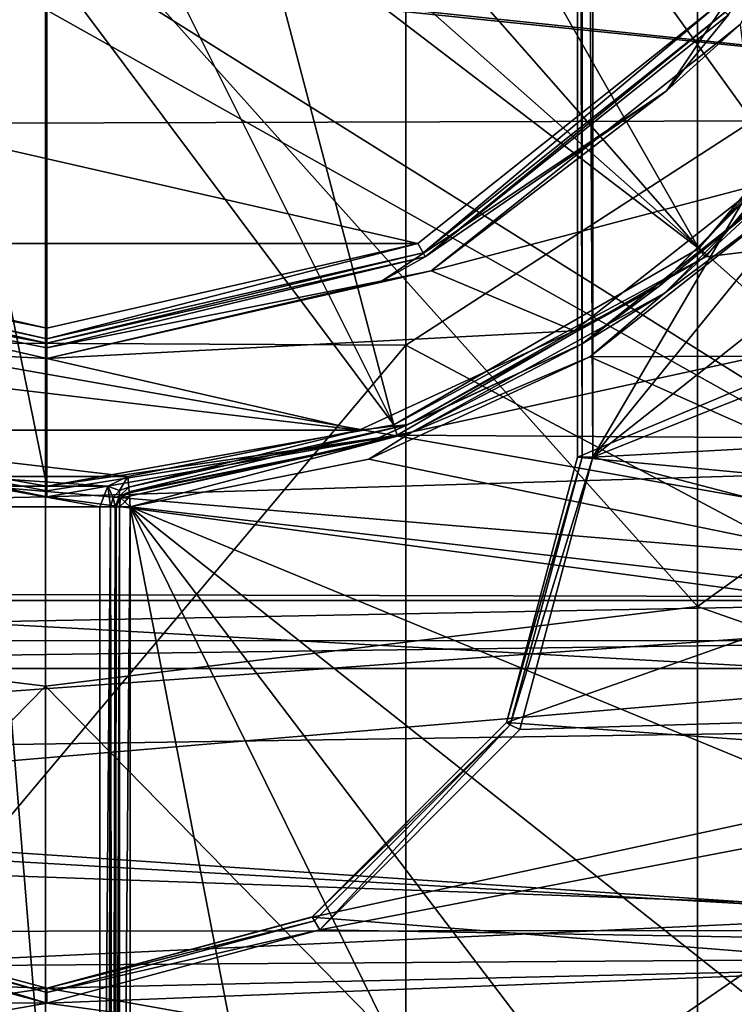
# Model space of a CAD drawing. Extents: x -252 to 252, y -10 to 987.
# Tile 41 of 256: x -0.18 to 4.53, y 71.39 to 77.88. Entities that reach past the tile are written whole.
import ezdxf

# ---------------------------------------------------------------- set-up
doc = ezdxf.new("R2010")
doc.units = 0
doc.header["$LTSCALE"] = 65.185185
for name, color, linetype in [('208', 7, 'CONTINUOUS'), ('212', 7, 'CONTINUOUS'), ('227', 7, 'CONTINUOUS'), ('234', 7, 'CONTINUOUS'), ('235', 7, 'CONTINUOUS'), ('236', 7, 'CONTINUOUS'), ('238', 7, 'CONTINUOUS'), ('240', 7, 'CONTINUOUS'), ('2651', 7, 'CONTINUOUS'), ('2664', 7, 'CONTINUOUS'), ('2665', 7, 'CONTINUOUS'), ('280', 7, 'CONTINUOUS'), ('286', 7, 'CONTINUOUS'), ('293', 7, 'CONTINUOUS'), ('294', 7, 'CONTINUOUS'), ('295', 7, 'CONTINUOUS'), ('318', 7, 'CONTINUOUS'), ('319', 7, 'CONTINUOUS'), ('320', 7, 'CONTINUOUS'), ('3524', 7, 'CONTINUOUS'), ('3527', 7, 'CONTINUOUS'), ('3530', 7, 'CONTINUOUS'), ('3627', 7, 'CONTINUOUS'), ('3633', 7, 'CONTINUOUS'), ('3638', 7, 'CONTINUOUS'), ('3640', 7, 'CONTINUOUS'), ('3665', 7, 'CONTINUOUS'), ('3666', 7, 'CONTINUOUS'), ('389', 7, 'CONTINUOUS'), ('390', 7, 'CONTINUOUS'), ('391', 7, 'CONTINUOUS'), ('392', 7, 'CONTINUOUS'), ('58', 7, 'CONTINUOUS'), ('61', 7, 'CONTINUOUS')]:
    doc.layers.add(name, color=color, linetype=linetype)

msp = doc.modelspace()

# ---------------------------------------------------------------- linework, layer by layer
at = {"layer": '208', "color": 7, "linetype": 'CONTINUOUS'}
for points in [[(6.9326, 74.0549, 0.5), (6.9326, 88.9451, 0.5), (2.6837, 83.0513, 0.5), (6.9326, 74.0549, 0.5)], [(3.1, 81.4999, 0.5), (6.9326, 74.0549, 0.5), (2.6837, 83.0513, 0.5), (3.1, 81.4999, 0.5)], [(2.6836, 79.9485, 0.5), (6.9326, 74.0549, 0.5), (3.1, 81.4999, 0.5), (2.6836, 79.9485, 0.5)], [(1.5459, 78.8131, 0.5), (6.9326, 74.0549, 0.5), (2.6836, 79.9485, 0.5), (1.5459, 78.8131, 0.5)], [(-6.9326, 74.0549, 0.5), (6.9326, 74.0549, 0.5), (-1.5461, 78.8132, 0.5), (-6.9326, 74.0549, 0.5)], [(-1.5461, 78.8132, 0.5), (6.9326, 74.0549, 0.5), (0, 78.4, 0.5), (-1.5461, 78.8132, 0.5)], [(0, 78.4, 0.5), (6.9326, 74.0549, 0.5), (1.5459, 78.8131, 0.5), (0, 78.4, 0.5)]]:
    msp.add_3dface(points, dxfattribs=at)
at = {"layer": '212', "color": 7, "linetype": 'CONTINUOUS'}
for points in [[(-2.4459, 76.407, -11), (-4.4152, 77.9749, -11), (2.446, 76.407, -11), (-2.4459, 76.407, -11)], [(2.446, 76.407, -11), (-4.4152, 77.9749, -11), (4.4152, 77.9749, -11), (2.446, 76.407, -11)], [(4.8432, 76.6558, -11), (8.2104, 75.6814, -11), (3.5819, 75.6613, -11), (4.8432, 76.6558, -11)], [(0, 75.85, -11), (-2.4459, 76.407, -11), (2.446, 76.407, -11), (0, 75.85, -11)], [(8.2104, 75.6814, -11), (7.6781, 73.847, -11), (3.5819, 75.6613, -11), (8.2104, 75.6814, -11)], [(3.5819, 75.6613, -11), (7.6781, 73.847, -11), (2.1223, 74.9872, -11), (3.5819, 75.6613, -11)], [(2.1223, 74.9872, -11), (7.6781, 73.847, -11), (0.55, 74.6721, -11), (2.1223, 74.9872, -11)], [(6.0381, 70.327, -11), (4.9746, 68.8508, -11), (0.55, 74.6721, -11), (6.0381, 70.327, -11)], [(6.9544, 72.0329, -11), (6.0381, 70.327, -11), (0.55, 74.6721, -11), (6.9544, 72.0329, -11)], [(7.6781, 73.847, -11), (6.9544, 72.0329, -11), (0.55, 74.6721, -11), (7.6781, 73.847, -11)], [(4.9746, 68.8508, -11), (3.9385, 67.7797, -11), (0.55, 74.6721, -11), (4.9746, 68.8508, -11)], [(2.1137, 66.5734, -11), (0.55, 66.1313, -11), (0.55, 74.6721, -11), (2.1137, 66.5734, -11)], [(3.9385, 67.7797, -11), (2.1137, 66.5734, -11), (0.55, 74.6721, -11), (3.9385, 67.7797, -11)]]:
    msp.add_3dface(points, dxfattribs=at)
at = {"layer": '227', "color": 7, "linetype": 'CONTINUOUS'}
for points in [[(-6.9326, 73.6075, 0.2232), (-6.5351, 72.4648, -1.8406), (6.9326, 73.6075, 0.2232), (-6.9326, 73.6075, 0.2232)], [(6.9326, 73.6075, 0.2232), (-6.5351, 72.4648, -1.8406), (6.3513, 72.0054, -2.5666), (6.9326, 73.6075, 0.2232)], [(-6.5351, 72.4648, -1.8406), (-6.0979, 71.4273, -3.4143), (6.3513, 72.0054, -2.5666), (-6.5351, 72.4648, -1.8406)], [(6.3513, 72.0054, -2.5666), (-6.0979, 71.4273, -3.4143), (5.8437, 70.9017, -4.1302), (6.3513, 72.0054, -2.5666)], [(-6.0979, 71.4273, -3.4143), (-5.1213, 69.6425, -5.6696), (5.8437, 70.9017, -4.1302), (-6.0979, 71.4273, -3.4143)]]:
    msp.add_3dface(points, dxfattribs=at)
at = {"layer": '234', "color": 7, "linetype": 'CONTINUOUS'}
for points in [[(4.5719, 77.8506, -15), (4.7018, 76.7973, -15), (2.5334, 76.2271, -15), (4.5719, 77.8506, -15)], [(4.7018, 76.7973, -15), (3.4774, 75.8318, -15), (2.5334, 76.2271, -15), (4.7018, 76.7973, -15)], [(0, 75.65, -15), (-3.4773, 75.8318, -15), (-2.5333, 76.2271, -15), (0, 75.65, -15)], [(2.5334, 76.2271, -15), (3.4774, 75.8318, -15), (0, 75.65, -15), (2.5334, 76.2271, -15)], [(-2.0603, 75.1774, -15), (-3.4773, 75.8318, -15), (2.0603, 75.1774, -15), (-2.0603, 75.1774, -15)], [(2.0603, 75.1774, -15), (-3.4773, 75.8318, -15), (0, 75.65, -15), (2.0603, 75.1774, -15)], [(3.4774, 75.8318, -15), (2.0603, 75.1774, -15), (0, 75.65, -15), (3.4774, 75.8318, -15)], [(0.5339, 74.8715, -15), (-2.0603, 75.1774, -15), (2.0603, 75.1774, -15), (0.5339, 74.8715, -15)], [(-0.5339, 74.8715, -15), (-2.0603, 75.1774, -15), (0.5339, 74.8715, -15), (-0.5339, 74.8715, -15)], [(0.4029, 74.8076, -15), (-0.5339, 74.8715, -15), (0.5339, 74.8715, -15), (0.4029, 74.8076, -15)], [(-0.4032, 74.808, -15), (-0.5339, 74.8715, -15), (0.4029, 74.8076, -15), (-0.4032, 74.808, -15)], [(0.35, 74.6721, -15), (-0.4032, 74.808, -15), (0.4029, 74.8076, -15), (0.35, 74.6721, -15)], [(-0.35, 74.6721, -15), (-0.4032, 74.808, -15), (0.35, 74.6721, -15), (-0.35, 74.6721, -15)], [(0.35, 66.1126, -15), (-0.35, 74.6721, -15), (0.35, 74.6721, -15), (0.35, 66.1126, -15)], [(-0.35, 66.1126, -15), (-0.35, 74.6721, -15), (0.35, 66.1126, -15), (-0.35, 66.1126, -15)]]:
    msp.add_3dface(points, dxfattribs=at)
at = {"layer": '235', "color": 7, "linetype": 'CONTINUOUS'}
for points in [[(4.4955, 77.9149, -11.1), (2.4948, 76.3194, -14.9), (2.4948, 76.3194, -11.1), (4.4955, 77.9149, -11.1)], [(4.4955, 77.9149, -14.9), (2.4948, 76.3194, -14.9), (4.4955, 77.9149, -11.1), (4.4955, 77.9149, -14.9)], [(2.4948, 76.3194, -11.1), (0, 75.75, -14.9), (0, 75.75, -11.1), (2.4948, 76.3194, -11.1)], [(2.4948, 76.3194, -14.9), (0, 75.75, -14.9), (2.4948, 76.3194, -11.1), (2.4948, 76.3194, -14.9)]]:
    msp.add_3dface(points, dxfattribs=at)
at = {"layer": '236', "color": 7, "linetype": 'CONTINUOUS'}
for points in [[(0, 75.75, -11.1), (0, 75.75, -14.9), (-2.4948, 76.3194, -14.9), (0, 75.75, -11.1)], [(0, 75.75, -11.1), (-2.4948, 76.3194, -14.9), (-2.4948, 76.3194, -11.1), (0, 75.75, -11.1)]]:
    msp.add_3dface(points, dxfattribs=at)
at = {"layer": '238', "color": 7, "linetype": 'CONTINUOUS'}
for points in [[(3.5304, 75.7468, -14.9), (4.773, 76.727, -14.9), (3.5304, 75.7468, -11.1), (3.5304, 75.7468, -14.9)], [(3.5304, 75.7468, -11.1), (4.773, 76.727, -14.9), (4.773, 76.727, -11.1), (3.5304, 75.7468, -11.1)], [(2.0937, 75.0829, -14.9), (3.5304, 75.7468, -14.9), (2.0937, 75.0829, -11.1), (2.0937, 75.0829, -14.9)], [(2.0937, 75.0829, -11.1), (3.5304, 75.7468, -14.9), (3.5304, 75.7468, -11.1), (2.0937, 75.0829, -11.1)], [(0.542, 74.7718, -11.1), (2.0937, 75.0829, -14.9), (2.0937, 75.0829, -11.1), (0.542, 74.7718, -11.1)], [(0.542, 74.7718, -14.9), (2.0937, 75.0829, -14.9), (0.542, 74.7718, -11.1), (0.542, 74.7718, -14.9)]]:
    msp.add_3dface(points, dxfattribs=at)
at = {"layer": '240', "color": 7, "linetype": 'CONTINUOUS'}
for points in [[(6.9326, 74.0549, 0.5), (-6.9326, 73.7885, 0.4231), (6.9326, 73.7919, 0.4252), (6.9326, 74.0549, 0.5)], [(6.9326, 74.0549, 0.5), (-6.9326, 74.0549, 0.5), (-6.9326, 73.7885, 0.4231), (6.9326, 74.0549, 0.5)], [(-6.9326, 73.6075, 0.2232), (6.9326, 73.6075, 0.2232), (6.9326, 73.7919, 0.4252), (-6.9326, 73.6075, 0.2232)], [(-6.9326, 73.7885, 0.4231), (-6.9326, 73.6075, 0.2232), (6.9326, 73.7919, 0.4252), (-6.9326, 73.7885, 0.4231)]]:
    msp.add_3dface(points, dxfattribs=at)
at = {"layer": '2651', "color": 7, "linetype": 'CONTINUOUS'}
for points in [[(3.6, 75, -64.5), (10.188, 86.2229, -64.5), (3.6, 88, -64.5), (3.6, 75, -64.5)], [(10.5994, 83.6123, -64.5), (10.188, 86.2229, -64.5), (3.6, 75, -64.5), (10.5994, 83.6123, -64.5)], [(10.7493, 80.6441, -64.5), (10.5994, 83.6123, -64.5), (3.6, 75, -64.5), (10.7493, 80.6441, -64.5)], [(10.5888, 77.789, -64.5), (10.7493, 80.6441, -64.5), (3.6, 75, -64.5), (10.5888, 77.789, -64.5)], [(10.2053, 75.3598, -64.5), (10.5888, 77.789, -64.5), (3.6, 75, -64.5), (10.2053, 75.3598, -64.5)], [(9.7143, 73.4019, -64.5), (10.2053, 75.3598, -64.5), (3.6, 75, -64.5), (9.7143, 73.4019, -64.5)], [(9.7143, 73.4019, -64.5), (3.6, 75, -64.5), (3.1197, 73.2037, -64.5), (9.7143, 73.4019, -64.5)], [(9.1577, 71.7593, -64.5), (9.7143, 73.4019, -64.5), (1.8012, 71.8832, -64.5), (9.1577, 71.7593, -64.5)], [(1.8012, 71.8832, -64.5), (9.7143, 73.4019, -64.5), (3.1197, 73.2037, -64.5), (1.8012, 71.8832, -64.5)], [(-1.8013, 71.8833, -64.5), (-9.0324, 71.4406, -64.5), (-0.0001, 71.4, -64.5), (-1.8013, 71.8833, -64.5)], [(-0.0001, 71.4, -64.5), (9.1577, 71.7593, -64.5), (1.8012, 71.8832, -64.5), (-0.0001, 71.4, -64.5)], [(8.5034, 70.2431, -64.5), (9.1577, 71.7593, -64.5), (-0.0001, 71.4, -64.5), (8.5034, 70.2431, -64.5)], [(-9.0324, 71.4406, -64.5), (-8.3527, 69.9376, -64.5), (-0.0001, 71.4, -64.5), (-9.0324, 71.4406, -64.5)], [(-8.3527, 69.9376, -64.5), (8.5034, 70.2431, -64.5), (-0.0001, 71.4, -64.5), (-8.3527, 69.9376, -64.5)]]:
    msp.add_3dface(points, dxfattribs=at)
at = {"layer": '2664', "color": 7, "linetype": 'CONTINUOUS'}
for points in [[(3.5, 88, -64.6), (3.5, 88, -68.3), (3.5, 75, -68.3), (3.5, 88, -64.6)], [(3.5, 75, -64.6), (3.5, 88, -64.6), (3.5, 75, -68.3), (3.5, 75, -64.6)]]:
    msp.add_3dface(points, dxfattribs=at)
at = {"layer": '2665', "color": 7, "linetype": 'CONTINUOUS'}
for points in [[(3.0311, 73.25, -64.6), (3.5, 75, -64.6), (3.0312, 73.2505, -68.3), (3.0311, 73.25, -64.6)], [(3.5, 75, -64.6), (3.5, 75, -68.3), (3.0312, 73.2505, -68.3), (3.5, 75, -64.6)], [(1.7495, 71.9688, -68.3), (3.0311, 73.25, -64.6), (3.0312, 73.2505, -68.3), (1.7495, 71.9688, -68.3)], [(1.75, 71.9689, -64.6), (3.0311, 73.25, -64.6), (1.7495, 71.9688, -68.3), (1.75, 71.9689, -64.6)], [(-1.75, 71.9689, -64.6), (0, 71.5, -64.6), (-1.7495, 71.9688, -68.3), (-1.75, 71.9689, -64.6)], [(-1.7495, 71.9688, -68.3), (0, 71.5, -64.6), (0, 71.5, -68.3), (-1.7495, 71.9688, -68.3)], [(0, 71.5, -68.3), (1.75, 71.9689, -64.6), (1.7495, 71.9688, -68.3), (0, 71.5, -68.3)], [(0, 71.5, -64.6), (1.75, 71.9689, -64.6), (0, 71.5, -68.3), (0, 71.5, -64.6)]]:
    msp.add_3dface(points, dxfattribs=at)
at = {"layer": '280', "color": 7, "linetype": 'CONTINUOUS'}
for points in [[(0.45, 74.6721, -11.1), (0.45, 66.1313, -11.1), (0.45, 74.6721, -14.9), (0.45, 74.6721, -11.1)], [(0.45, 66.1313, -11.1), (0.45, 66.1313, -14.9), (0.45, 74.6721, -14.9), (0.45, 66.1313, -11.1)]]:
    msp.add_3dface(points, dxfattribs=at)
at = {"layer": '286', "color": 7, "linetype": 'CONTINUOUS'}
for points in [[(0.4765, 74.7399, -14.9), (0.542, 74.7718, -14.9), (0.4765, 74.7399, -11.1), (0.4765, 74.7399, -14.9)], [(0.542, 74.7718, -14.9), (0.542, 74.7718, -11.1), (0.4765, 74.7399, -11.1), (0.542, 74.7718, -14.9)], [(0.45, 74.6721, -11.1), (0.45, 74.6721, -14.9), (0.4765, 74.7399, -14.9), (0.45, 74.6721, -11.1)], [(0.45, 74.6721, -11.1), (0.4765, 74.7399, -14.9), (0.4765, 74.7399, -11.1), (0.45, 74.6721, -11.1)]]:
    msp.add_3dface(points, dxfattribs=at)
at = {"layer": '293', "color": 7, "linetype": 'CONTINUOUS'}
for points in [[(0.4025, 66.1214, -14.9851), (0.35, 66.1126, -15), (0.4207, 74.6721, -14.9707), (0.4025, 66.1214, -14.9851)], [(0.35, 66.1126, -15), (0.35, 74.6721, -15), (0.4207, 74.6721, -14.9707), (0.35, 66.1126, -15)], [(0.4335, 66.1276, -14.9551), (0.4025, 66.1214, -14.9851), (0.4207, 74.6721, -14.9707), (0.4335, 66.1276, -14.9551)], [(0.45, 74.6721, -14.9), (0.4335, 66.1276, -14.9551), (0.4207, 74.6721, -14.9707), (0.45, 74.6721, -14.9)], [(0.45, 74.6721, -14.9), (0.45, 66.1313, -14.9), (0.4335, 66.1276, -14.9551), (0.45, 74.6721, -14.9)]]:
    msp.add_3dface(points, dxfattribs=at)
at = {"layer": '294', "color": 7, "linetype": 'CONTINUOUS'}
for points in [[(0.4029, 74.8076, -15), (0.5339, 74.8715, -15), (0.4795, 74.7805, -14.9707), (0.4029, 74.8076, -15)], [(0.4795, 74.7805, -14.9707), (0.5339, 74.8715, -15), (0.5396, 74.801, -14.9707), (0.4795, 74.7805, -14.9707)], [(0.35, 74.6721, -15), (0.4029, 74.8076, -15), (0.4207, 74.6721, -14.9707), (0.35, 74.6721, -15)], [(0.4363, 74.7337, -14.9707), (0.4029, 74.8076, -15), (0.4795, 74.7805, -14.9707), (0.4363, 74.7337, -14.9707)], [(0.4207, 74.6721, -14.9707), (0.4029, 74.8076, -15), (0.4363, 74.7337, -14.9707), (0.4207, 74.6721, -14.9707)], [(0.4765, 74.7399, -14.9), (0.4363, 74.7337, -14.9707), (0.4795, 74.7805, -14.9707), (0.4765, 74.7399, -14.9)], [(0.542, 74.7718, -14.9), (0.4765, 74.7399, -14.9), (0.5396, 74.801, -14.9707), (0.542, 74.7718, -14.9)], [(0.4765, 74.7399, -14.9), (0.4795, 74.7805, -14.9707), (0.5396, 74.801, -14.9707), (0.4765, 74.7399, -14.9)], [(0.45, 74.6721, -14.9), (0.4207, 74.6721, -14.9707), (0.4363, 74.7337, -14.9707), (0.45, 74.6721, -14.9)], [(0.4765, 74.7399, -14.9), (0.45, 74.6721, -14.9), (0.4363, 74.7337, -14.9707), (0.4765, 74.7399, -14.9)]]:
    msp.add_3dface(points, dxfattribs=at)
at = {"layer": '295', "color": 7, "linetype": 'CONTINUOUS'}
for points in [[(4.773, 76.727, -14.9), (4.0372, 76.127, -14.9707), (5.373, 77.4628, -14.9707), (4.773, 76.727, -14.9)], [(4.0372, 76.127, -14.9707), (4.7018, 76.7973, -15), (5.373, 77.4628, -14.9707), (4.0372, 76.127, -14.9707)], [(3.4774, 75.8318, -15), (4.7018, 76.7973, -15), (4.0372, 76.127, -14.9707), (3.4774, 75.8318, -15)], [(4.773, 76.727, -14.9), (3.5304, 75.7468, -14.9), (4.0372, 76.127, -14.9707), (4.773, 76.727, -14.9)], [(3.5304, 75.7468, -14.9), (2.3825, 75.2158, -14.9707), (4.0372, 76.127, -14.9707), (3.5304, 75.7468, -14.9)], [(2.3825, 75.2158, -14.9707), (3.4774, 75.8318, -15), (4.0372, 76.127, -14.9707), (2.3825, 75.2158, -14.9707)], [(2.0603, 75.1774, -15), (3.4774, 75.8318, -15), (2.3825, 75.2158, -14.9707), (2.0603, 75.1774, -15)], [(3.5304, 75.7468, -14.9), (2.0937, 75.0829, -14.9), (2.3825, 75.2158, -14.9707), (3.5304, 75.7468, -14.9)], [(0.542, 74.7718, -14.9), (0.5396, 74.801, -14.9707), (2.3825, 75.2158, -14.9707), (0.542, 74.7718, -14.9)], [(0.5396, 74.801, -14.9707), (2.0603, 75.1774, -15), (2.3825, 75.2158, -14.9707), (0.5396, 74.801, -14.9707)], [(2.0937, 75.0829, -14.9), (0.542, 74.7718, -14.9), (2.3825, 75.2158, -14.9707), (2.0937, 75.0829, -14.9)], [(0.5339, 74.8715, -15), (2.0603, 75.1774, -15), (0.5396, 74.801, -14.9707), (0.5339, 74.8715, -15)]]:
    msp.add_3dface(points, dxfattribs=at)
at = {"layer": '318', "color": 7, "linetype": 'CONTINUOUS'}
for points in [[(0.45, 66.1313, -11.1), (0.45, 74.6721, -11.1), (0.4573, 74.6721, -11.0626), (0.45, 66.1313, -11.1)], [(0.4794, 66.1313, -11.0292), (0.45, 66.1313, -11.1), (0.4787, 74.6721, -11.0299), (0.4794, 66.1313, -11.0292)], [(0.4787, 74.6721, -11.0299), (0.45, 66.1313, -11.1), (0.4573, 74.6721, -11.0626), (0.4787, 74.6721, -11.0299)], [(0.55, 74.6721, -11), (0.4794, 66.1313, -11.0292), (0.4787, 74.6721, -11.0299), (0.55, 74.6721, -11)], [(0.55, 74.6721, -11), (0.55, 66.1313, -11), (0.4794, 66.1313, -11.0292), (0.55, 74.6721, -11)]]:
    msp.add_3dface(points, dxfattribs=at)
at = {"layer": '319', "color": 7, "linetype": 'CONTINUOUS'}
for points in [[(0.4765, 74.7399, -11.1), (0.542, 74.7718, -11.1), (0.5422, 74.7644, -11.0624), (0.4765, 74.7399, -11.1)], [(0.4864, 74.7308, -11.05), (0.4765, 74.7399, -11.1), (0.5422, 74.7644, -11.0624), (0.4864, 74.7308, -11.05)], [(0.5442, 74.7428, -11.0295), (0.4864, 74.7308, -11.05), (0.5422, 74.7644, -11.0624), (0.5442, 74.7428, -11.0295)], [(0.45, 74.6721, -11.1), (0.4765, 74.7399, -11.1), (0.4864, 74.7308, -11.05), (0.45, 74.6721, -11.1)], [(0.4573, 74.6721, -11.0626), (0.45, 74.6721, -11.1), (0.4864, 74.7308, -11.05), (0.4573, 74.6721, -11.0626)], [(0.4787, 74.6721, -11.0299), (0.4573, 74.6721, -11.0626), (0.4864, 74.7308, -11.05), (0.4787, 74.6721, -11.0299)], [(0.4787, 74.6721, -11.0299), (0.4864, 74.7308, -11.05), (0.5133, 74.706, -11.0134), (0.4787, 74.6721, -11.0299)], [(0.55, 74.6721, -11), (0.4787, 74.6721, -11.0299), (0.5133, 74.706, -11.0134), (0.55, 74.6721, -11)], [(0.5133, 74.706, -11.0134), (0.4864, 74.7308, -11.05), (0.5442, 74.7428, -11.0295), (0.5133, 74.706, -11.0134)], [(0.55, 74.6721, -11), (0.5133, 74.706, -11.0134), (0.5442, 74.7428, -11.0295), (0.55, 74.6721, -11)]]:
    msp.add_3dface(points, dxfattribs=at)
at = {"layer": '320', "color": 7, "linetype": 'CONTINUOUS'}
for points in [[(5.4198, 77.4276, -11.0293), (4.8432, 76.6558, -11), (4.0724, 76.0802, -11.0293), (5.4198, 77.4276, -11.0293)], [(4.773, 76.727, -11.1), (5.4198, 77.4276, -11.0293), (4.0724, 76.0802, -11.0293), (4.773, 76.727, -11.1)], [(3.5304, 75.7468, -11.1), (4.773, 76.727, -11.1), (4.0724, 76.0802, -11.0293), (3.5304, 75.7468, -11.1)], [(4.8432, 76.6558, -11), (3.5819, 75.6613, -11), (4.0724, 76.0802, -11.0293), (4.8432, 76.6558, -11)], [(4.0724, 76.0802, -11.0293), (3.5819, 75.6613, -11), (2.4033, 75.161, -11.0293), (4.0724, 76.0802, -11.0293)], [(3.5304, 75.7468, -11.1), (4.0724, 76.0802, -11.0293), (2.4033, 75.161, -11.0293), (3.5304, 75.7468, -11.1)], [(2.0937, 75.0829, -11.1), (3.5304, 75.7468, -11.1), (2.4033, 75.161, -11.0293), (2.0937, 75.0829, -11.1)], [(3.5819, 75.6613, -11), (2.1223, 74.9872, -11), (2.4033, 75.161, -11.0293), (3.5819, 75.6613, -11)], [(0.55, 74.6721, -11), (0.5442, 74.7428, -11.0295), (2.4033, 75.161, -11.0293), (0.55, 74.6721, -11)], [(0.5442, 74.7428, -11.0295), (2.0937, 75.0829, -11.1), (2.4033, 75.161, -11.0293), (0.5442, 74.7428, -11.0295)], [(2.1223, 74.9872, -11), (0.55, 74.6721, -11), (2.4033, 75.161, -11.0293), (2.1223, 74.9872, -11)], [(0.542, 74.7718, -11.1), (2.0937, 75.0829, -11.1), (0.5422, 74.7644, -11.0624), (0.542, 74.7718, -11.1)], [(2.0937, 75.0829, -11.1), (0.5442, 74.7428, -11.0295), (0.5422, 74.7644, -11.0624), (2.0937, 75.0829, -11.1)]]:
    msp.add_3dface(points, dxfattribs=at)
at = {"layer": '3524', "color": 7, "linetype": 'CONTINUOUS'}
for points in [[(3.5, 88, -64.6), (3.5293, 75, -64.5293), (3.5293, 88, -64.5293), (3.5, 88, -64.6)], [(3.5, 88, -64.6), (3.5, 75, -64.6), (3.5293, 75, -64.5293), (3.5, 88, -64.6)], [(3.6, 75, -64.5), (3.6, 88, -64.5), (3.5293, 88, -64.5293), (3.6, 75, -64.5)], [(3.5293, 75, -64.5293), (3.6, 75, -64.5), (3.5293, 88, -64.5293), (3.5293, 75, -64.5293)]]:
    msp.add_3dface(points, dxfattribs=at)
at = {"layer": '3527', "color": 7, "linetype": 'CONTINUOUS'}
for points in [[(3.0311, 73.25, -64.6), (3.0565, 73.2354, -64.5293), (3.5293, 75, -64.5293), (3.0311, 73.25, -64.6)], [(3.5, 75, -64.6), (3.0311, 73.25, -64.6), (3.5293, 75, -64.5293), (3.5, 75, -64.6)], [(3.0565, 73.2354, -64.5293), (3.6, 75, -64.5), (3.5293, 75, -64.5293), (3.0565, 73.2354, -64.5293)], [(3.1197, 73.2037, -64.5), (3.6, 75, -64.5), (3.0565, 73.2354, -64.5293), (3.1197, 73.2037, -64.5)], [(3.0311, 73.25, -64.6), (1.75, 71.9689, -64.6), (3.0565, 73.2354, -64.5293), (3.0311, 73.25, -64.6)], [(1.75, 71.9689, -64.6), (1.7646, 71.9435, -64.5293), (3.0565, 73.2354, -64.5293), (1.75, 71.9689, -64.6)], [(1.7646, 71.9435, -64.5293), (1.8012, 71.8832, -64.5), (3.0565, 73.2354, -64.5293), (1.7646, 71.9435, -64.5293)], [(1.8012, 71.8832, -64.5), (3.1197, 73.2037, -64.5), (3.0565, 73.2354, -64.5293), (1.8012, 71.8832, -64.5)], [(-1.75, 71.9689, -64.6), (-1.7646, 71.9435, -64.5293), (0, 71.4707, -64.5293), (-1.75, 71.9689, -64.6)], [(0, 71.5, -64.6), (-1.75, 71.9689, -64.6), (0, 71.4707, -64.5293), (0, 71.5, -64.6)], [(1.75, 71.9689, -64.6), (0, 71.5, -64.6), (1.7646, 71.9435, -64.5293), (1.75, 71.9689, -64.6)], [(-1.8013, 71.8833, -64.5), (-0.0001, 71.4, -64.5), (-1.7646, 71.9435, -64.5293), (-1.8013, 71.8833, -64.5)], [(-1.7646, 71.9435, -64.5293), (-0.0001, 71.4, -64.5), (0, 71.4707, -64.5293), (-1.7646, 71.9435, -64.5293)], [(0, 71.4707, -64.5293), (1.8012, 71.8832, -64.5), (1.7646, 71.9435, -64.5293), (0, 71.4707, -64.5293)], [(0, 71.5, -64.6), (0, 71.4707, -64.5293), (1.7646, 71.9435, -64.5293), (0, 71.5, -64.6)], [(-0.0001, 71.4, -64.5), (1.8012, 71.8832, -64.5), (0, 71.4707, -64.5293), (-0.0001, 71.4, -64.5)]]:
    msp.add_3dface(points, dxfattribs=at)
at = {"layer": '3530', "color": 7, "linetype": 'CONTINUOUS'}
for points in [[(3.5, 75, -68.3), (3.5, 88, -68.3), (7.5271, 76.6897, -68.3), (3.5, 75, -68.3)], [(7.5271, 76.6897, -68.3), (3.5, 88, -68.3), (7.7724, 78.2927, -68.3), (7.5271, 76.6897, -68.3)], [(7.0562, 74.6662, -68.3), (3.5, 75, -68.3), (7.5271, 76.6897, -68.3), (7.0562, 74.6662, -68.3)], [(3.0312, 73.2505, -68.3), (3.5, 75, -68.3), (7.0562, 74.6662, -68.3), (3.0312, 73.2505, -68.3)], [(6.5103, 72.9974, -68.3), (3.0312, 73.2505, -68.3), (7.0562, 74.6662, -68.3), (6.5103, 72.9974, -68.3)], [(1.7495, 71.9688, -68.3), (3.0312, 73.2505, -68.3), (6.5103, 72.9974, -68.3), (1.7495, 71.9688, -68.3)], [(5.9325, 71.6356, -68.3), (1.7495, 71.9688, -68.3), (6.5103, 72.9974, -68.3), (5.9325, 71.6356, -68.3)], [(-1.7495, 71.9688, -68.3), (0, 71.5, -68.3), (-5.9627, 71.6994, -68.3), (-1.7495, 71.9688, -68.3)], [(0, 71.5, -68.3), (1.7495, 71.9688, -68.3), (5.9325, 71.6356, -68.3), (0, 71.5, -68.3)], [(-5.9627, 71.6994, -68.3), (0, 71.5, -68.3), (-5.4447, 70.6957, -68.3), (-5.9627, 71.6994, -68.3)], [(5.3603, 70.5483, -68.3), (0, 71.5, -68.3), (5.9325, 71.6356, -68.3), (5.3603, 70.5483, -68.3)], [(-5.4447, 70.6957, -68.3), (0, 71.5, -68.3), (5.3603, 70.5483, -68.3), (-5.4447, 70.6957, -68.3)]]:
    msp.add_3dface(points, dxfattribs=at)
at = {"layer": '3627', "color": 7, "linetype": 'CONTINUOUS'}
for points in [[(4.3442, 76.3189, 13.5), (11.9083, 77.2313, 13.5), (5.8547, 78.118, 13.5), (4.3442, 76.3189, 13.5)], [(11.4655, 75.0827, 13.5), (11.9083, 77.2313, 13.5), (2.3099, 75.1454, 13.5), (11.4655, 75.0827, 13.5)], [(2.3099, 75.1454, 13.5), (11.9083, 77.2313, 13.5), (4.3442, 76.3189, 13.5), (2.3099, 75.1454, 13.5)], [(-11.314, 74.5109, 13.5), (0, 74.7386, 13.5), (-2.3098, 75.1454, 13.5), (-11.314, 74.5109, 13.5)], [(0, 74.7386, 13.5), (11.4655, 75.0827, 13.5), (2.3099, 75.1454, 13.5), (0, 74.7386, 13.5)], [(10.9324, 73.2733, 13.5), (11.4655, 75.0827, 13.5), (0, 74.7386, 13.5), (10.9324, 73.2733, 13.5)], [(-11.314, 74.5109, 13.5), (10.9324, 73.2733, 13.5), (0, 74.7386, 13.5), (-11.314, 74.5109, 13.5)], [(-11.314, 74.5109, 13.5), (-10.8189, 72.9475, 13.5), (10.9324, 73.2733, 13.5), (-11.314, 74.5109, 13.5)], [(10.9324, 73.2733, 13.5), (-10.8189, 72.9475, 13.5), (10.3412, 71.7244, 13.5), (10.9324, 73.2733, 13.5)], [(-10.8189, 72.9475, 13.5), (-10.279, 71.5802, 13.5), (10.3412, 71.7244, 13.5), (-10.8189, 72.9475, 13.5)], [(-10.279, 71.5802, 13.5), (-9.1625, 69.3947, 13.5), (10.3412, 71.7244, 13.5), (-10.279, 71.5802, 13.5)], [(10.3412, 71.7244, 13.5), (-9.1625, 69.3947, 13.5), (9.0882, 69.2711, 13.5), (10.3412, 71.7244, 13.5)]]:
    msp.add_3dface(points, dxfattribs=at)
at = {"layer": '3633', "color": 7, "linetype": 'CONTINUOUS'}
for points in [[(9.5419, 79.3197, 8), (9.24, 77.2299, 8), (1.4286, 78.5253, 8), (9.5419, 79.3197, 8)], [(-9.2291, 77.175, 8), (-9.5256, 79.1592, 8), (9.24, 77.2299, 8), (-9.2291, 77.175, 8)], [(9.24, 77.2299, 8), (-9.5256, 79.1592, 8), (0, 78.2, 8), (9.24, 77.2299, 8)], [(1.4286, 78.5253, 8), (9.24, 77.2299, 8), (0, 78.2, 8), (1.4286, 78.5253, 8)], [(8.3579, 74.0726, 8), (-9.2291, 77.175, 8), (9.24, 77.2299, 8), (8.3579, 74.0726, 8)], [(-8.8306, 75.5137, 8), (-9.2291, 77.175, 8), (8.3579, 74.0726, 8), (-8.8306, 75.5137, 8)], [(-8.3735, 74.114, 8), (-8.8306, 75.5137, 8), (8.3579, 74.0726, 8), (-8.3735, 74.114, 8)], [(-7.8761, 72.9096, 8), (-8.3735, 74.114, 8), (8.3579, 74.0726, 8), (-7.8761, 72.9096, 8)], [(7.3605, 71.8821, 8), (-7.8761, 72.9096, 8), (8.3579, 74.0726, 8), (7.3605, 71.8821, 8)], [(-7.3538, 71.8699, 8), (-7.8761, 72.9096, 8), (7.3605, 71.8821, 8), (-7.3538, 71.8699, 8)], [(6.3576, 70.3063, 8), (-7.3538, 71.8699, 8), (7.3605, 71.8821, 8), (6.3576, 70.3063, 8)], [(-6.8366, 71.0008, 8), (-7.3538, 71.8699, 8), (6.3576, 70.3063, 8), (-6.8366, 71.0008, 8)]]:
    msp.add_3dface(points, dxfattribs=at)
at = {"layer": '3638', "color": 7, "linetype": 'CONTINUOUS'}
for points in [[(2.0134, 78.9752, 10.0093), (4.3007, 76.3746, 13.4707), (2.5248, 79.4866, 10.0093), (2.0134, 78.9752, 10.0093)], [(4.3007, 76.3746, 13.4707), (5.7943, 78.1546, 13.4707), (2.5248, 79.4866, 10.0093), (4.3007, 76.3746, 13.4707)], [(1.4011, 78.5905, 10.0093), (4.3007, 76.3746, 13.4707), (2.0134, 78.9752, 10.0093), (1.4011, 78.5905, 10.0093)], [(0.7186, 78.3517, 10.0093), (2.2884, 75.2128, 13.4707), (1.4011, 78.5905, 10.0093), (0.7186, 78.3517, 10.0093)], [(2.2884, 75.2128, 13.4707), (4.3007, 76.3746, 13.4707), (1.4011, 78.5905, 10.0093), (2.2884, 75.2128, 13.4707)], [(0, 78.2707, 10.0093), (2.2884, 75.2128, 13.4707), (0.7186, 78.3517, 10.0093), (0, 78.2707, 10.0093)], [(0, 74.8093, 13.4707), (2.2884, 75.2128, 13.4707), (0, 78.2707, 10.0093), (0, 74.8093, 13.4707)]]:
    msp.add_3dface(points, dxfattribs=at)
at = {"layer": '3640', "color": 7, "linetype": 'CONTINUOUS'}
for points in [[(-2.2884, 75.2128, 13.4707), (0, 74.8093, 13.4707), (-0.7186, 78.3517, 10.0093), (-2.2884, 75.2128, 13.4707)], [(0, 74.8093, 13.4707), (0, 78.2707, 10.0093), (-0.7186, 78.3517, 10.0093), (0, 74.8093, 13.4707)]]:
    msp.add_3dface(points, dxfattribs=at)
at = {"layer": '3665', "color": 7, "linetype": 'CONTINUOUS'}
for points in [[(5.8547, 78.118, 13.5), (5.7943, 78.1546, 13.4707), (4.3007, 76.3746, 13.4707), (5.8547, 78.118, 13.5)], [(4.3442, 76.3189, 13.5), (5.8547, 78.118, 13.5), (4.3007, 76.3746, 13.4707), (4.3442, 76.3189, 13.5)], [(4.3442, 76.3189, 13.5), (4.3007, 76.3746, 13.4707), (2.2884, 75.2128, 13.4707), (4.3442, 76.3189, 13.5)], [(2.3099, 75.1454, 13.5), (4.3442, 76.3189, 13.5), (2.2884, 75.2128, 13.4707), (2.3099, 75.1454, 13.5)], [(2.3099, 75.1454, 13.5), (2.2884, 75.2128, 13.4707), (0, 74.8093, 13.4707), (2.3099, 75.1454, 13.5)], [(2.3099, 75.1454, 13.5), (0, 74.8093, 13.4707), (0, 74.7768, 13.4924), (2.3099, 75.1454, 13.5)], [(0, 74.7386, 13.5), (2.3099, 75.1454, 13.5), (0, 74.7768, 13.4924), (0, 74.7386, 13.5)]]:
    msp.add_3dface(points, dxfattribs=at)
at = {"layer": '3666', "color": 7, "linetype": 'CONTINUOUS'}
for points in [[(-2.3098, 75.1454, 13.5), (0, 74.7386, 13.5), (-2.2884, 75.2128, 13.4707), (-2.3098, 75.1454, 13.5)], [(-2.2884, 75.2128, 13.4707), (0, 74.7386, 13.5), (0, 74.7768, 13.4924), (-2.2884, 75.2128, 13.4707)], [(0, 74.8093, 13.4707), (-2.2884, 75.2128, 13.4707), (0, 74.7768, 13.4924), (0, 74.8093, 13.4707)]]:
    msp.add_3dface(points, dxfattribs=at)
at = {"layer": '389', "color": 7, "linetype": 'CONTINUOUS'}
for points in [[(5.3394, 79.2884, -14.9707), (4.5719, 77.8506, -15), (4.0866, 77.4134, -14.9707), (5.3394, 79.2884, -14.9707)], [(4.4955, 77.9149, -14.9), (5.3394, 79.2884, -14.9707), (4.0866, 77.4134, -14.9707), (4.4955, 77.9149, -14.9)], [(2.4948, 76.3194, -14.9), (4.4955, 77.9149, -14.9), (4.0866, 77.4134, -14.9707), (2.4948, 76.3194, -14.9)], [(4.5719, 77.8506, -15), (2.5334, 76.2271, -15), (4.0866, 77.4134, -14.9707), (4.5719, 77.8506, -15)], [(4.0866, 77.4134, -14.9707), (2.5334, 76.2271, -15), (2.2116, 76.1606, -14.9707), (4.0866, 77.4134, -14.9707)], [(2.4948, 76.3194, -14.9), (4.0866, 77.4134, -14.9707), (2.2116, 76.1606, -14.9707), (2.4948, 76.3194, -14.9)], [(2.4948, 76.3194, -14.9), (2.2116, 76.1606, -14.9707), (0, 75.7207, -14.9707), (2.4948, 76.3194, -14.9)], [(0, 75.75, -14.9), (2.4948, 76.3194, -14.9), (0, 75.7207, -14.9707), (0, 75.75, -14.9)], [(2.5334, 76.2271, -15), (0, 75.65, -15), (2.2116, 76.1606, -14.9707), (2.5334, 76.2271, -15)], [(2.2116, 76.1606, -14.9707), (0, 75.65, -15), (0, 75.7207, -14.9707), (2.2116, 76.1606, -14.9707)]]:
    msp.add_3dface(points, dxfattribs=at)
at = {"layer": '390', "color": 7, "linetype": 'CONTINUOUS'}
for points in [[(-2.4948, 76.3194, -14.9), (0, 75.75, -14.9), (-2.2116, 76.1606, -14.9707), (-2.4948, 76.3194, -14.9)], [(0, 75.65, -15), (-2.5333, 76.2271, -15), (0, 75.7207, -14.9707), (0, 75.65, -15)], [(0, 75.7207, -14.9707), (-2.5333, 76.2271, -15), (-2.2116, 76.1606, -14.9707), (0, 75.7207, -14.9707)], [(0, 75.75, -14.9), (0, 75.7207, -14.9707), (-2.2116, 76.1606, -14.9707), (0, 75.75, -14.9)]]:
    msp.add_3dface(points, dxfattribs=at)
at = {"layer": '391', "color": 7, "linetype": 'CONTINUOUS'}
for points in [[(2.446, 76.407, -11), (4.4152, 77.9749, -11), (2.4821, 76.3458, -11.0293), (2.446, 76.407, -11)], [(2.4821, 76.3458, -11.0293), (4.4152, 77.9749, -11), (4.4726, 77.9332, -11.0293), (2.4821, 76.3458, -11.0293)], [(2.4948, 76.3194, -11.1), (2.4821, 76.3458, -11.0293), (4.4726, 77.9332, -11.0293), (2.4948, 76.3194, -11.1)], [(4.4955, 77.9149, -11.1), (2.4948, 76.3194, -11.1), (4.4726, 77.9332, -11.0293), (4.4955, 77.9149, -11.1)], [(0, 75.7793, -11.0293), (2.446, 76.407, -11), (2.4821, 76.3458, -11.0293), (0, 75.7793, -11.0293)], [(0, 75.85, -11), (2.446, 76.407, -11), (0, 75.7793, -11.0293), (0, 75.85, -11)], [(0, 75.75, -11.1), (0, 75.7793, -11.0293), (2.4821, 76.3458, -11.0293), (0, 75.75, -11.1)], [(2.4948, 76.3194, -11.1), (0, 75.75, -11.1), (2.4821, 76.3458, -11.0293), (2.4948, 76.3194, -11.1)]]:
    msp.add_3dface(points, dxfattribs=at)
at = {"layer": '392', "color": 7, "linetype": 'CONTINUOUS'}
for points in [[(-2.4459, 76.407, -11), (0, 75.85, -11), (-2.4821, 76.3458, -11.0293), (-2.4459, 76.407, -11)], [(0, 75.7793, -11.0293), (-2.4948, 76.3194, -11.1), (-2.4821, 76.3458, -11.0293), (0, 75.7793, -11.0293)], [(0, 75.75, -11.1), (-2.4948, 76.3194, -11.1), (0, 75.7793, -11.0293), (0, 75.75, -11.1)], [(0, 75.85, -11), (0, 75.7793, -11.0293), (-2.4821, 76.3458, -11.0293), (0, 75.85, -11)]]:
    msp.add_3dface(points, dxfattribs=at)
at = {"layer": '58', "color": 7, "linetype": 'CONTINUOUS'}
for points in [[(8.463, 81.512, 16.524), (4.2912, 78.9979, 17.5666), (8.463, 77.0142, 16.3189), (8.463, 81.512, 16.524)], [(-4.3079, 74.0138, 17.0655), (-0.0084, 78.8203, 17.9291), (-4.3079, 78.9953, 17.5636), (-4.3079, 74.0138, 17.0655)], [(4.2912, 74.0142, 17.0685), (4.2912, 78.9979, 17.5666), (-0.0084, 78.8203, 17.9291), (4.2912, 74.0142, 17.0685)], [(4.2912, 78.9979, 17.5666), (4.2912, 74.0142, 17.0685), (8.463, 77.0142, 16.3189), (4.2912, 78.9979, 17.5666)], [(-0.0084, 73.491, 17.3627), (-0.0084, 78.8203, 17.9291), (-4.3079, 74.0138, 17.0655), (-0.0084, 73.491, 17.3627)], [(-0.0084, 73.491, 17.3627), (4.2912, 74.0142, 17.0685), (-0.0084, 78.8203, 17.9291), (-0.0084, 73.491, 17.3627)], [(8.463, 77.0142, 16.3189), (4.2912, 74.0142, 17.0685), (8.463, 72.5541, 15.7033), (8.463, 77.0142, 16.3189)], [(-4.3079, 69.1066, 16.0743), (-0.0084, 73.491, 17.3627), (-4.3079, 74.0138, 17.0655), (-4.3079, 69.1066, 16.0743)], [(4.2912, 69.1049, 16.0769), (4.2912, 74.0142, 17.0685), (-0.0084, 73.491, 17.3627), (4.2912, 69.1049, 16.0769)], [(4.2912, 74.0142, 17.0685), (4.2912, 69.1049, 16.0769), (8.463, 72.5541, 15.7033), (4.2912, 74.0142, 17.0685)], [(-0.0084, 68.2514, 16.2363), (-0.0084, 73.491, 17.3627), (-4.3079, 69.1066, 16.0743), (-0.0084, 68.2514, 16.2363)], [(-0.0084, 68.2514, 16.2363), (4.2912, 69.1049, 16.0769), (-0.0084, 73.491, 17.3627), (-0.0084, 68.2514, 16.2363)], [(8.463, 72.5541, 15.7033), (4.2912, 69.1049, 16.0769), (8.4619, 68.1289, 14.6713), (8.463, 72.5541, 15.7033)]]:
    msp.add_3dface(points, dxfattribs=at)
at = {"layer": '61', "color": 7, "linetype": 'CONTINUOUS'}
for points in [[(-2.3802, 81.5116, 16.8817), (2.3668, 81.488, 16.883), (-2.3802, 75.7623, 16.5482), (-2.3802, 81.5116, 16.8817)], [(2.3668, 81.488, 16.883), (2.3668, 75.7373, 16.5466), (-2.3802, 75.7623, 16.5482), (2.3668, 81.488, 16.883)], [(2.3668, 75.7373, 16.5466), (2.3668, 81.488, 16.883), (7.0213, 78.7498, 15.8721), (2.3668, 75.7373, 16.5466)], [(7.0213, 73.2633, 15.2468), (2.3668, 75.7373, 16.5466), (7.0213, 78.7498, 15.8721), (7.0213, 73.2633, 15.2468)], [(-2.3802, 75.7623, 16.5482), (2.3668, 75.7373, 16.5466), (-2.3802, 70.0905, 15.5495), (-2.3802, 75.7623, 16.5482)], [(2.3668, 75.7373, 16.5466), (2.3668, 70.0646, 15.5447), (-2.3802, 70.0905, 15.5495), (2.3668, 75.7373, 16.5466)], [(2.3668, 70.0646, 15.5447), (2.3668, 75.7373, 16.5466), (7.0213, 73.2633, 15.2468), (2.3668, 70.0646, 15.5447)], [(7.0223, 67.8608, 13.9962), (2.3668, 70.0646, 15.5447), (7.0213, 73.2633, 15.2468), (7.0223, 67.8608, 13.9962)]]:
    msp.add_3dface(points, dxfattribs=at)

doc.saveas('drawing.dxf')
